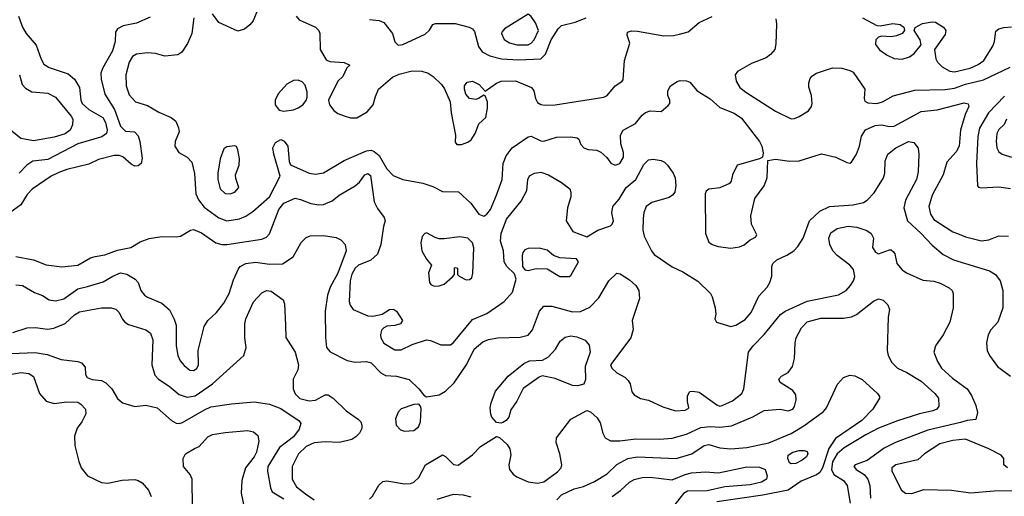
# Model space of a CAD drawing. Extents: x 1173079 to 1307053, y 522583 to 678478.
# Tile 162 of 256: x 1237988 to 1244199, y 576516 to 579523. Entities that reach past the tile are written whole.
import ezdxf

# ---------------------------------------------------------------- set-up
doc = ezdxf.new("R2010")
doc.units = 0

msp = doc.modelspace()

# ---------------------------------------------------------------- linework, layer by layer
at = {"layer": '0CON20XD'}
for points in [[(1239500, 579615), (1239460, 579515), (1239439.7, 579490.3), (1239406, 579464), (1239365, 579450), (1239244.8, 579504.8), (1239205, 579558.9)], [(1238811.5, 579538.5), (1238725, 579501.5), (1238642, 579485), (1238604.4, 579465), (1238592.2, 579445), (1238590, 579385), (1238574.6, 579325.4), (1238510.9, 579215), (1238500.4, 579185), (1238502.6, 579147.4), (1238525, 579053.8), (1238585.6, 578955.6), (1238625, 578851.1), (1238655, 578820), (1238712.5, 578815), (1238735, 578791.2), (1238746.4, 578755), (1238761.5, 578648.5), (1238754.4, 578615), (1238735, 578600), (1238715, 578598.8), (1238691.3, 578611.3), (1238638, 578658), (1238615, 578665.6), (1238585, 578665.5), (1238485, 578640), (1238425, 578611.4), (1238285, 578578.7), (1238235, 578559.4), (1238187.8, 578535), (1238067, 578453), (1238035, 578420.8), (1237995.7, 578355), (1237926.3, 578303.7)], [(1237981.2, 579545), (1238006.1, 579476.1), (1238028.5, 579435), (1238092.3, 579362.3), (1238122.8, 579272.8), (1238141.5, 579241.5), (1238175, 579221.8), (1238295, 579181.5), (1238335, 579148.6), (1238365.4, 579095), (1238373.1, 579015), (1238381.8, 578995), (1238425, 578956.8), (1238512.7, 578905), (1238529.4, 578875), (1238541.1, 578825), (1238535, 578804.6), (1238506.8, 578783.2), (1238355, 578740.3), (1238165, 578641.8), (1238070.7, 578629.3), (1238032.9, 578605), (1237985.3, 578554.7)], [(1239086.9, 579535), (1239073.3, 579435), (1239046.9, 579373.1), (1239011.1, 579318.9), (1238985, 579301.4), (1238903.3, 579293.3)], [(1239732.9, 579545), (1239751.4, 579521.4), (1239853.8, 579475), (1239876, 579455), (1239882.5, 579435), (1239884, 579335), (1239920.5, 579270.5), (1239945, 579260), (1240035, 579252.5), (1240070, 579235), (1240051.7, 579218.3), (1240026.7, 579165), (1239995.9, 579134.1), (1239935.8, 579015), (1239942.5, 578985), (1239970.2, 578950.2), (1239995, 578931.4), (1240035.5, 578915.5), (1240075, 578904.4), (1240115, 578904.5), (1240179.4, 578940.6), (1240218, 578985), (1240231.7, 579038.3), (1240252, 579085), (1240339.9, 579160.1), (1240381.7, 579178.3), (1240465, 579201.2), (1240525, 579198.5), (1240565, 579185.6), (1240596, 579165), (1240648.8, 579115), (1240667, 579087), (1240704.3, 579004.3), (1240709.2, 578935), (1240737.5, 578795), (1240735, 578750), (1240746.1, 578736.1), (1240775, 578736), (1240815, 578749.2), (1240837.1, 578765), (1240862.2, 578805), (1240884.3, 578865.7), (1240928, 578905), (1240940, 578965), (1240938.8, 579005), (1240925, 579042.5), (1240915, 579047.5), (1240882.5, 579025), (1240865, 579020), (1240825.7, 579025.7), (1240802.4, 579052.4), (1240793.3, 579085), (1240794.4, 579105.6), (1240810.3, 579129.7), (1240845, 579135.6), (1240885.8, 579115), (1240925, 579072.5), (1240995, 579122.9), (1241024.5, 579135.5), (1241115, 579137.8), (1241216, 579095), (1241232, 579075), (1241242, 579025), (1241255, 579000), (1241275, 578987.5), (1241303.5, 578983.5), (1241365, 578985.5), (1241672.5, 579035), (1241694.5, 579045.5), (1241745, 579106), (1241787.3, 579132.7), (1241795.8, 579144.2), (1241803.6, 579266.4), (1241837.5, 579375), (1241821.2, 579425), (1241822.5, 579445), (1241848.3, 579451.7), (1241885, 579450), (1242050.9, 579420.9), (1242112.2, 579422.2), (1242149.3, 579430.7), (1242205, 579446.2), (1242274.2, 579505.8), (1242357.1, 579542.9)], [(1240195, 579524.5), (1240255, 579518.1), (1240286, 579505), (1240339.2, 579435), (1240355, 579383.3), (1240375, 579362), (1240405, 579366), (1240545, 579432), (1240574.1, 579455.9), (1240595, 579492.5), (1240610.7, 579499.3), (1240735, 579498.6), (1240824.2, 579475), (1240844.8, 579464.8), (1240857.9, 579447.9), (1240883.3, 579353.3), (1240905, 579320.5), (1240954.3, 579294.3), (1241026.6, 579276.6), (1241135, 579268.8), (1241275, 579276.7), (1241304.1, 579305.9), (1241340.8, 579395), (1241385, 579464.4), (1241405, 579485.7), (1241492.4, 579507.6), (1241562, 579535)], [(1241195, 579363.7), (1241215, 579374.7), (1241233.1, 579395), (1241260.2, 579455), (1241242, 579502), (1241215, 579543.3), (1241195, 579557.8), (1241045.7, 579465), (1241028.6, 579445), (1241027.1, 579435), (1241045, 579398), (1241077.4, 579377.4), (1241125, 579364.1), (1241195, 579363.7)], [(1242758.8, 579528.8), (1242762, 579495), (1242758.7, 579371.3), (1242750.8, 579335), (1242725, 579304), (1242697.4, 579282.6), (1242605, 579247.1), (1242515.8, 579195), (1242501.4, 579175), (1242508.6, 579135), (1242530.6, 579095), (1242568.6, 579065), (1242755, 578945.5), (1242855, 578896.7), (1242875, 578898.8), (1242905, 578912.5), (1242965, 578948.8), (1242982.5, 578975), (1242987.1, 578995), (1242982.5, 579045), (1242966.4, 579096.4), (1242966.2, 579125), (1242975, 579152.5), (1242985, 579166.2), (1243015, 579186), (1243115, 579218.1), (1243175, 579216.7), (1243225, 579203.3), (1243245, 579191.9), (1243318.6, 579085), (1243314.2, 579025), (1243319.7, 579009.7), (1243338.3, 578998.3), (1243395, 578993.6), (1243430, 579005), (1243497.2, 579042.8), (1243635, 579078.5), (1243825, 579083.1), (1243885, 579090.5), (1243955, 579115.7), (1244067.5, 579142.5), (1244236, 579224)], [(1243305, 579534), (1243395, 579485.8), (1243415, 579484.2), (1243495, 579499.1), (1243542.5, 579492.5), (1243566.2, 579475), (1243570, 579455), (1243554, 579435), (1243519.1, 579420.9), (1243485, 579414.5), (1243425, 579418.8), (1243405, 579413.3), (1243388.8, 579395), (1243386.1, 579366.1), (1243412.1, 579332.1), (1243459.8, 579299.8), (1243505, 579278.6), (1243555, 579274.4), (1243600.7, 579289.3), (1243629.8, 579310.2), (1243673.8, 579365), (1243668, 579395), (1243631.2, 579455), (1243635.9, 579474.1), (1243682.1, 579497.9), (1243745, 579509.2), (1243765, 579507.1), (1243816, 579475), (1243830, 579455), (1243825, 579430), (1243758.8, 579335), (1243766.9, 579275), (1243777.8, 579255), (1243808.1, 579225), (1243855, 579198.5), (1243884, 579194), (1243983.1, 579216.9), (1244035, 579240.3), (1244070, 579265), (1244127.5, 579355), (1244137.8, 579385), (1244145, 579450), (1244163.8, 579465), (1244196.2, 579473.8), (1244245, 579477.5)], [(1238903.3, 579293.3), (1238845, 579309.1), (1238795, 579314.7), (1238725, 579305.2), (1238700.1, 579289.9), (1238679.4, 579255), (1238657.3, 579175), (1238660.4, 579105), (1238678.3, 579048.3), (1238718.1, 579005), (1238795, 578982.5), (1238865, 578938.5), (1238943.8, 578905), (1238972.3, 578882.3), (1238990.5, 578840.5), (1238994, 578815), (1238969.2, 578755), (1238967.5, 578725), (1238992.5, 578685), (1239045, 578656), (1239075, 578623.3), (1239091.7, 578551.7), (1239099.6, 578425), (1239115.8, 578385.8), (1239151.2, 578341.2), (1239245, 578272), (1239295, 578254), (1239374.1, 578265.9), (1239415.8, 578284.2), (1239457.9, 578312.1), (1239563.4, 578405), (1239630.5, 578535), (1239590.4, 578675), (1239585.5, 578714.5), (1239601.5, 578748.5), (1239635, 578766.4), (1239656.9, 578756.9), (1239678.8, 578725), (1239688.5, 578628.5), (1239696.9, 578606.9), (1239815, 578553.8), (1239855, 578548.8), (1239905, 578556.5), (1240035, 578633.6), (1240175, 578694.7), (1240205, 578699.6), (1240225, 578691.8), (1240255.8, 578665.8), (1240305, 578582), (1240345, 578539.4), (1240405, 578514.6), (1240531.8, 578491.8), (1240595, 578471.5), (1240655, 578438.9), (1240757, 578437), (1240835, 578366), (1240885.5, 578295.5), (1240915, 578282.9), (1240935, 578295.6), (1240957.1, 578325), (1240996.5, 578415), (1241031.5, 578515), (1241038.7, 578615), (1241056.1, 578665), (1241095, 578713.6), (1241195, 578782.9), (1241215, 578787.1), (1241275, 578758.6), (1241295, 578755.8), (1241375, 578781.4), (1241465, 578783.3), (1241505, 578777.5), (1241515, 578770), (1241527.5, 578735), (1241547.5, 578715), (1241575, 578703.3), (1241629.3, 578699.3), (1241655, 578687.5), (1241692.7, 578652.7), (1241716.8, 578616.8), (1241745, 578604.4), (1241774.5, 578615.5), (1241796, 578655), (1241796.2, 578685), (1241780.7, 578739.3), (1241778.8, 578795), (1241794, 578825), (1241872.6, 578867.4), (1241915, 578921.1), (1241935, 578936.5), (1241965, 578946.9), (1242035, 578943.3), (1242079.3, 578980.7), (1242090, 578995), (1242090, 579015), (1242076.7, 579045), (1242076.2, 579075), (1242094.2, 579105), (1242135, 579132.9), (1242155, 579138.6), (1242195, 579138.1), (1242215, 579129.2), (1242261.9, 579075), (1242344.2, 579024.2), (1242405, 578968.6), (1242495, 578932.5), (1242541.2, 578901.2), (1242655.6, 578755), (1242669.4, 578725), (1242678, 578682), (1242673.6, 578656.4), (1242655.9, 578644.1), (1242513.3, 578605), (1242484, 578545), (1242476.2, 578505), (1242465, 578490), (1242405, 578461.2), (1242335, 578453.3), (1242319.5, 578440.5), (1242312.5, 578425), (1242313.3, 578175), (1242335, 578120), (1242356.7, 578105), (1242395, 578092.2), (1242475, 578082.2), (1242529.3, 578090.7), (1242557.4, 578102.6), (1242595, 578134), (1242629.2, 578150.8), (1242637.5, 578165), (1242603.7, 578233.7), (1242600.5, 578285), (1242625.3, 578394.7), (1242685, 578475.7), (1242704.1, 578525), (1242707.5, 578635), (1242755, 578643.5), (1242845, 578630.5), (1242905, 578632.9), (1243045, 578676.5), (1243135.5, 578655.5), (1243205, 578621.2), (1243225, 578617.5), (1243236.1, 578623.9), (1243267.5, 578675), (1243285.4, 578724.6), (1243298, 578788), (1243323, 578827), (1243385, 578855.4), (1243425, 578860), (1243475, 578850), (1243505, 578851.3), (1243675, 578942.9), (1243775, 578954.7), (1243945, 578998.5), (1243971.9, 578991.9), (1243975.6, 578975), (1243951.5, 578925), (1243923.1, 578825), (1243913.8, 578725), (1243895, 578689.4), (1243836.9, 578625), (1243814.4, 578545), (1243743.8, 578415), (1243723.5, 578345), (1243733.6, 578295), (1243755, 578261.5), (1243875, 578185.5), (1243903.8, 578173.8), (1243955, 578153.5), (1244055, 578127.5), (1244102.5, 578135), (1244165, 578159.2), (1244225, 578158)], [(1237986.9, 579175), (1238004.6, 579115), (1238025, 579091.2), (1238065, 579068.4), (1238165, 579058.5), (1238215, 579034.5), (1238313.3, 578915), (1238322.7, 578895), (1238320.5, 578859.5), (1238307.3, 578825), (1238275, 578802.9), (1238205, 578782.4), (1238075, 578759), (1237995, 578773.6), (1237915, 578838.4)], [(1239655, 578946.7), (1239715, 578954.7), (1239745, 578966.2), (1239773.7, 578986.3), (1239796, 579014), (1239802.5, 579035), (1239801.8, 579065), (1239789.2, 579109.2), (1239770.7, 579130.7), (1239745, 579141.3), (1239715, 579140), (1239674.4, 579115.6), (1239619.2, 579055), (1239599.2, 579015), (1239600.8, 578985), (1239625, 578952.9), (1239655, 578946.7)], [(1244200.1, 579039.9), (1244100, 578935), (1244042.2, 578837.8), (1244031.2, 578785), (1244024.1, 578615), (1244030, 578475), (1244036.4, 578466.4), (1244052.5, 578462.5), (1244165, 578468.5), (1244238.3, 578458.3)], [(1244213.5, 578895), (1244198.2, 578861.8), (1244165, 578829.2), (1244152.7, 578805), (1244147.9, 578755), (1244152.9, 578715), (1244165, 578689.2), (1244185.4, 578675.4), (1244245, 578654.6)], [(1239315, 578424.3), (1239346.2, 578435), (1239370, 578465), (1239351.7, 578521.7), (1239350, 578545), (1239372, 578605), (1239374.1, 578644.1), (1239365, 578702.5), (1239355, 578722.5), (1239345, 578726.2), (1239295, 578721.4), (1239275, 578707.5), (1239252.7, 578645), (1239237.3, 578555), (1239237.8, 578515), (1239252.9, 578455), (1239285, 578426), (1239315, 578424.3)], [(1242827.9, 578037.9), (1242872.5, 578065), (1242897.7, 578092.3), (1242929.6, 578145), (1242970.6, 578255), (1243035, 578315.5), (1243095.4, 578344.6), (1243245, 578355.4), (1243310.2, 578369.8), (1243334.7, 578385.3), (1243378.5, 578431.5), (1243436.8, 578525), (1243444.7, 578555), (1243447.6, 578632.4), (1243465.3, 578674.7), (1243515, 578713.6), (1243595, 578754.6), (1243628.1, 578748.1), (1243655, 578713.3), (1243660.5, 578675), (1243656.1, 578563.9), (1243645.4, 578515), (1243576.8, 578385), (1243565.4, 578335), (1243587.5, 578255), (1243675, 578174.5), (1243745, 578100.6), (1243812.4, 578042.4), (1243878.9, 578008.9), (1244105, 577937.5), (1244142.9, 577915), (1244172.2, 577875), (1244190, 577815), (1244189.1, 577705), (1244158.2, 577615), (1244114.4, 577565.6), (1244097.2, 577535), (1244087.5, 577485), (1244091.1, 577435), (1244105.6, 577405), (1244156.7, 577335), (1244237.3, 577275)], [(1237965, 578030), (1238075, 578008.8), (1238155, 577976.2), (1238255, 577963.8), (1238355, 577975.3), (1238435, 578020.9), (1238465, 578030), (1238525, 578039.2), (1238605, 578069.2), (1238690, 578085), (1238748.5, 578121.5), (1238805, 578141.5), (1238885, 578155.4), (1238975, 578152.2), (1239003.4, 578156.6), (1239065, 578194.3), (1239085, 578199.4), (1239135, 578178.6), (1239226.2, 578116.2), (1239263.8, 578103.8), (1239295, 578103.8), (1239515, 578137.8), (1239545, 578150), (1239565, 578172), (1239622.4, 578325), (1239655, 578366.4), (1239725, 578396.4), (1239759.5, 578389.5), (1239825, 578363.5), (1239874.3, 578355.7), (1239905, 578357.5), (1239959.7, 578380.3), (1240003.3, 578415), (1240105.4, 578474.6), (1240131.7, 578498.3), (1240166, 578545), (1240185, 578551.9), (1240200.5, 578540.5), (1240223.7, 578373.7), (1240245, 578332), (1240288, 578275), (1240294.2, 578255), (1240282.6, 578217.4), (1240266.9, 578105), (1240245.5, 578044.5), (1240203.5, 578006.5), (1240125, 577974.4), (1240105, 577954.4), (1240083.1, 577916.9), (1240072.7, 577875), (1240067.5, 577745), (1240072.1, 577722.1), (1240092, 577695), (1240185, 577654.5), (1240215, 577653.5), (1240274.1, 577665.9), (1240320, 577695), (1240345.9, 577695.9), (1240365, 577683.3), (1240403.8, 577625), (1240390, 577605), (1240355, 577594.4), (1240305, 577589.2), (1240285, 577580), (1240270.8, 577565), (1240263.3, 577535), (1240266.9, 577515), (1240285, 577482), (1240355, 577440), (1240395, 577441.1), (1240465, 577474.4), (1240555, 577503.6), (1240579.5, 577499.5), (1240645, 577472.2), (1240705, 577472), (1240725, 577486), (1240845, 577631.1), (1240935, 577670), (1241044, 577745), (1241096.4, 577803.6), (1241120, 577885), (1241108.8, 577918.8), (1241061.2, 577965), (1241044.3, 577994.3), (1241039.2, 578065), (1241022.2, 578125), (1241024.5, 578174.5), (1241058.7, 578265), (1241151.3, 578378.7), (1241186.4, 578445), (1241192.9, 578515), (1241205, 578538), (1241235, 578554.4), (1241275, 578561.2), (1241324, 578544), (1241405.7, 578495), (1241457.5, 578455), (1241465.7, 578435), (1241465.8, 578405), (1241442.9, 578335), (1241435.6, 578255), (1241477, 578187), (1241565, 578152.5), (1241635, 578196), (1241715, 578223.3), (1241725, 578232.5), (1241733.8, 578255), (1241722.5, 578305), (1241729.2, 578345), (1241768.7, 578391.3), (1241814.6, 578465), (1241875.2, 578514.8), (1241925, 578608.9), (1241955, 578637.9), (1241985, 578642.5), (1242033.6, 578633.6), (1242055, 578624.3), (1242075.4, 578605.4), (1242110, 578555), (1242123.1, 578525), (1242127.6, 578477.6), (1242120, 578435), (1242106.2, 578415), (1242085, 578402), (1241975, 578370.6), (1241940.8, 578345), (1241926.1, 578306.1), (1241920.9, 578269.1), (1241920, 578195), (1241927.6, 578157.6), (1241973.1, 578065), (1241991.4, 578041.4), (1242105, 577963.1), (1242172, 577932), (1242265, 577872.5), (1242345.5, 577795.5), (1242357.1, 577775), (1242376, 577705), (1242380, 577665), (1242373.8, 577635), (1242384.3, 577614.3), (1242475, 577586.7), (1242506.2, 577595), (1242565, 577630.8), (1242603.3, 577675), (1242651.1, 577778.9), (1242702.9, 577835), (1242720.6, 577865), (1242733.1, 577905), (1242732.2, 577965), (1242739.5, 577985), (1242765, 578007.5), (1242827.9, 578037.9)], [(1237965, 577849.5), (1238005, 577846.4), (1238081.9, 577801.9), (1238133, 577783), (1238175, 577755.7), (1238215, 577749.1), (1238267.6, 577762.4), (1238355, 577824.6), (1238415, 577839.2), (1238515, 577870), (1238575, 577905.5), (1238625, 577925.5), (1238665, 577917.5), (1238716.2, 577885), (1238736, 577865), (1238752.9, 577815), (1238775.5, 577785.5), (1238795, 577771.4), (1238885, 577735.6), (1238933.1, 577693.1), (1238963.3, 577633.3), (1238974.5, 577595), (1238976.2, 577465), (1238985, 577403.8), (1239000.6, 577370.6), (1239025, 577340.8), (1239061.7, 577311.7), (1239085, 577308.9), (1239105, 577323.1), (1239116.5, 577345), (1239113.6, 577435), (1239151.7, 577588.3), (1239175.3, 577624.7), (1239228.9, 577675), (1239275, 577734.3), (1239309.1, 577795), (1239337.2, 577882.8), (1239367.9, 577952.1), (1239378.8, 577965), (1239415, 577984.4), (1239475, 577992.3), (1239565, 577979.6), (1239646.4, 577983.7), (1239712.6, 578027.4), (1239763, 578117), (1239795, 578149.4), (1239819.8, 578160.2), (1239905, 578161.8), (1239985, 578149.2), (1240014.7, 578134.7), (1240040.8, 578105), (1240048.4, 578065), (1239995, 577924.3), (1239946.4, 577835), (1239930.8, 577785), (1239915.4, 577684.6), (1239917.6, 577517.6), (1239924.3, 577455), (1239947.4, 577427.4), (1240055, 577372.9), (1240105, 577361.8), (1240175, 577366.1), (1240205, 577357.7), (1240265.6, 577295), (1240295, 577279.1), (1240365, 577273.6), (1240445, 577252.5), (1240506, 577195), (1240536.7, 577155), (1240554, 577144), (1240635, 577156.9), (1240675, 577180), (1240728.1, 577231.9), (1240809.4, 577350.6), (1240854.4, 577445), (1240910.2, 577489.8), (1240945, 577504.5), (1241005, 577516.2), (1241145, 577520.5), (1241195, 577532.2), (1241223.1, 577566.9), (1241266.5, 577685), (1241295, 577715.6), (1241345, 577715.4), (1241475, 577680), (1241525, 577682), (1241585, 577708.5), (1241641.2, 577768.8), (1241705, 577875.8), (1241755, 577922.9), (1241775, 577919.2), (1241835, 577882.5), (1241875, 577845.8), (1241893.1, 577815), (1241897.8, 577765), (1241851.2, 577625), (1241857.7, 577567.7), (1241844.2, 577515), (1241714, 577345), (1241724, 577325), (1241754.6, 577294.6), (1241805, 577267.5), (1241826.8, 577246.8), (1241838.8, 577225), (1241850, 577175), (1241865, 577156.7), (1241905, 577134.2), (1241955, 577122), (1242045, 577080), (1242125, 577054.4), (1242185, 577059.2), (1242205, 577070), (1242208.8, 577075), (1242200, 577115), (1242200.7, 577149.3), (1242215, 577177.5), (1242235, 577180), (1242275, 577173.3), (1242385, 577092.2), (1242405, 577085.6), (1242420.2, 577089.8), (1242485, 577119.4), (1242544, 577165), (1242557.1, 577195), (1242586.5, 577425), (1242614.4, 577465), (1242685, 577536.5), (1242787.3, 577662.7), (1242816.1, 577683.9), (1242955, 577746.9), (1243153.1, 577786.9), (1243200.6, 577815), (1243228.5, 577845), (1243247.5, 577875), (1243256.3, 577903.7), (1243247.5, 577947.5), (1243224, 577975), (1243144.5, 578034.5), (1243117.5, 578065), (1243098.9, 578105), (1243092.5, 578145), (1243105, 578178.1), (1243145, 578206.2), (1243215, 578220.8), (1243268.8, 578215), (1243332.1, 578192.1), (1243360, 578175), (1243374, 578145), (1243368, 578085), (1243385.9, 578055.9), (1243405, 578046.2), (1243475, 578070), (1243485, 578070), (1243499.3, 578059.3), (1243508.8, 578045), (1243520.8, 577985), (1243555, 577945.7), (1243582, 577925), (1243685, 577880), (1243755, 577872.9), (1243795, 577860.8), (1243852.3, 577832.3), (1243870, 577815), (1243876.2, 577795), (1243876.2, 577705), (1243856, 577615), (1243814, 577535), (1243765, 577466.2), (1243754.4, 577425), (1243776.9, 577366.9), (1243803.6, 577323.6), (1243871.9, 577261.9), (1243964.7, 577194.7), (1243992.6, 577152.6), (1244018.9, 577088.9), (1244029.1, 577045), (1244019.7, 577000.3), (1243965, 576995.3), (1243922.8, 576982.8), (1243716.7, 576933.3), (1243513.7, 576856.3), (1243440.7, 576819.3), (1243335, 576742.8), (1243258.8, 576715), (1243250, 576705), (1243264.3, 576685), (1243315, 576654.6), (1243338.8, 576625), (1243350, 576585), (1243355.2, 576505)], [(1240602.5, 577842.5), (1240635, 577843.3), (1240666.7, 577855), (1240719.3, 577900.7), (1240730, 577915), (1240730, 577955), (1240735, 577960), (1240750, 577955), (1240750, 577915), (1240760, 577905), (1240805, 577882), (1240825, 577883.8), (1240840, 577895), (1240846.8, 577923.2), (1240854, 578084), (1240845, 578116), (1240815, 578144.3), (1240765, 578153.1), (1240665, 578139.5), (1240635, 578141.1), (1240608.3, 578148.3), (1240555, 578179.2), (1240543.8, 578175), (1240528, 578155), (1240519.2, 578115), (1240524.2, 578065), (1240555, 578011.2), (1240586.7, 577975), (1240566.2, 577925), (1240572.5, 577865), (1240581.7, 577851.7), (1240602.5, 577842.5)], [(1241455, 577902.5), (1241465, 577910), (1241512.5, 577995), (1241500, 578015), (1241395, 578021.4), (1241355, 578035.8), (1241315, 578068.1), (1241265, 578080.9), (1241195, 578080), (1241175, 578070), (1241162.5, 578055), (1241157.5, 578035), (1241160, 577965), (1241173.8, 577943.8), (1241195, 577940.8), (1241247, 577953), (1241315, 577951.9), (1241395, 577903.8), (1241455, 577902.5)], [(1237945, 577550), (1238035, 577580), (1238085, 577580.6), (1238165, 577570.3), (1238204.1, 577575.9), (1238275, 577607.3), (1238335, 577660.9), (1238365, 577679.1), (1238505, 577704.5), (1238565.5, 577705.5), (1238595, 577695.7), (1238615.7, 577675), (1238635.4, 577635.4), (1238650.6, 577615), (1238675, 577599.1), (1238785, 577565.5), (1238813.1, 577545), (1238827.4, 577502.6), (1238821.1, 577345), (1238840.6, 577280.6), (1238864.3, 577255), (1238931, 577211), (1238995, 577157.5), (1239045, 577141.8), (1239095, 577150.9), (1239205.2, 577224.8), (1239402.9, 577405), (1239417.8, 577455), (1239409.5, 577515), (1239409.5, 577605), (1239415.5, 577635), (1239463.8, 577743.8), (1239515, 577800.6), (1239545, 577814.5), (1239575, 577810.5), (1239651.2, 577755), (1239659.7, 577729.7), (1239664.4, 577595), (1239667.7, 577517.7), (1239725.4, 577425.4), (1239747.5, 577345), (1239741.9, 577315), (1239713.3, 577255), (1239713.5, 577195), (1239725, 577162.9), (1239755, 577133.9), (1239815, 577117.6), (1239855, 577122.5), (1239915, 577156.9), (1239935, 577155.6), (1239965.3, 577135.3), (1240048, 577055), (1240123.7, 577003.7), (1240140, 576985), (1240145.7, 576965), (1240145.5, 576944.5), (1240132.5, 576915), (1240109.3, 576890.7), (1240083.8, 576875), (1240005, 576856.1), (1239915, 576859.1), (1239845, 576854.2), (1239795, 576829.7), (1239747.3, 576785), (1239707.7, 576705), (1239706.2, 576625), (1239735.4, 576575), (1239790.8, 576530.8), (1239845, 576493.2)], [(1240195, 576498.6), (1240213.1, 576516.9), (1240254.2, 576585.8), (1240279.4, 576610.6), (1240305, 576613.3), (1240415, 576595.4), (1240452.9, 576597.1), (1240475, 576604.6), (1240506, 576634), (1240548.2, 576715), (1240655, 576778.8), (1240675, 576767.5), (1240725, 576717.1), (1240755, 576711.9), (1240845, 576776.9), (1240895, 576830), (1240995, 576892.5), (1241015, 576887.5), (1241062.8, 576842.8), (1241080, 576815), (1241087.4, 576777.4), (1241073.3, 576715), (1241078, 576685), (1241100.9, 576655), (1241125, 576638.2), (1241195, 576607.7), (1241255, 576598.2), (1241295, 576607.7), (1241379.9, 576670.1), (1241403.3, 576695), (1241407.1, 576715), (1241395, 576783.8), (1241372.1, 576855), (1241375.4, 576885), (1241465, 577003.2), (1241565, 577058), (1241589.1, 577049.1), (1241631.1, 577011.1), (1241649.1, 576979.1), (1241666.9, 576915), (1241681.4, 576885), (1241715.5, 576865.5), (1241774.6, 576865.4), (1241875, 576879.6), (1242025, 576876.2), (1242105, 576884), (1242195, 576907.3), (1242285, 576950.8), (1242346.7, 576956.7), (1242405, 576953.2), (1242478.3, 576961.7), (1242612.9, 577017.1), (1242685, 577056.7), (1242785, 577066.2), (1242835, 577055.8), (1242865, 577066.2), (1242875, 577082.5), (1242885.7, 577125), (1242885, 577156.7), (1242865, 577183.8), (1242784.3, 577234.3), (1242776.7, 577255), (1242793.3, 577275), (1242835, 577296.2), (1242862.5, 577335), (1242875.6, 577385), (1242879.5, 577485), (1242886.4, 577515), (1242920.6, 577579.4), (1242955, 577617.1), (1243041.1, 577638.9), (1243185, 577640), (1243235, 577648.1), (1243266.1, 577663.9), (1243375, 577748.1), (1243405, 577761.4), (1243435, 577754.2), (1243465, 577723.8), (1243475.7, 577695), (1243467.1, 577647.1), (1243461.1, 577435), (1243466.9, 577405), (1243489.7, 577359.7), (1243524.6, 577324.6), (1243585, 577296.9), (1243675, 577241.5), (1243761.4, 577165), (1243783.1, 577135), (1243785.7, 577085), (1243773.4, 577066.6), (1243748.8, 577055), (1243664.1, 577035.9), (1243525, 576993.3), (1243405, 576945.8), (1243325.5, 576905), (1243188.2, 576821.8), (1243145.3, 576785), (1243115, 576733.8), (1243108.1, 576685), (1243124.3, 576654.3), (1243185.4, 576615), (1243208.9, 576585), (1243227.5, 576472.5)], [(1241025, 576977.5), (1240995, 576982.5), (1240966.7, 577015), (1240960, 577035), (1240956.2, 577075), (1240962, 577105), (1240990.2, 577179.8), (1241068.6, 577275), (1241167.5, 577355), (1241205, 577370.4), (1241285.4, 577374.6), (1241324.3, 577395), (1241368.9, 577445), (1241397.5, 577495), (1241429.3, 577520.7), (1241465, 577528.5), (1241502.2, 577522.2), (1241555, 577500.6), (1241579.7, 577469.7), (1241586.5, 577425), (1241554.6, 577335), (1241556.7, 577253.3), (1241547.3, 577222.7), (1241506.6, 577213.4), (1241475, 577215.4), (1241365, 577259.5), (1241284.3, 577275.7), (1241265, 577268), (1241163.4, 577196.6), (1241123.8, 577116.2), (1241087.3, 577062.7), (1241073.3, 577015), (1241055.9, 576994.1), (1241035, 576982.5), (1241025, 576977.5)], [(1237885, 577415.3), (1238085, 577422.7), (1238160.8, 577410.8), (1238250.6, 577379.4), (1238355, 577366.9), (1238377.6, 577357.6), (1238401.7, 577331.7), (1238403.8, 577285), (1238413.3, 577265), (1238445, 577252.9), (1238505, 577246), (1238531.7, 577231.7), (1238570, 577195), (1238605, 577134), (1238636.2, 577105), (1238715, 577082.5), (1238785, 577090.5), (1238855, 577074.4), (1238945.3, 576995.3), (1238975, 576976.7), (1238995, 576974.5), (1239015, 576980.9), (1239155, 577062.7), (1239195, 577080), (1239325, 577100), (1239466.9, 577113.1), (1239565, 577098.2), (1239635, 577070), (1239751.9, 576991.9), (1239760.9, 576975), (1239750.5, 576939.5), (1239715, 576890.5), (1239626.7, 576823.3), (1239554, 576705), (1239550.8, 576675), (1239569.4, 576569.4), (1239580, 576545), (1239655, 576500.4)], [(1237883, 577277), (1237995, 577297.9), (1238045, 577290), (1238075, 577272.5), (1238112.5, 577165), (1238155, 577116.7), (1238205, 577101.4), (1238285, 577112.9), (1238355, 577110), (1238375, 577097.1), (1238402.9, 577065), (1238405, 577037.5), (1238380.8, 576985), (1238351.4, 576945), (1238334.4, 576895), (1238337, 576837), (1238360.8, 576735), (1238377.1, 576695), (1238415, 576644.3), (1238505, 576602.3), (1238545, 576598.9), (1238635, 576617.6), (1238715, 576621.8), (1238736.5, 576616.5), (1238760.2, 576600.3), (1238801.8, 576555), (1238817.6, 576515)], [(1241376.5, 576495), (1241405, 576525.6), (1241486.8, 576563.2), (1241545, 576578.1), (1241615, 576610.5), (1241695, 576657.3), (1241755, 576716.1), (1241825, 576754.7), (1241885, 576765.3), (1242130, 576755), (1242228.6, 576785), (1242305, 576837.5), (1242335, 576843.6), (1242405, 576822.1), (1242475, 576815.4), (1242575, 576823.2), (1242713.7, 576853.7), (1242855, 576912.6), (1242935, 576961.2), (1243059.5, 577050.5), (1243077.1, 577075), (1243147.4, 577222.6), (1243185.3, 577264.7), (1243225, 577280.8), (1243257, 577277), (1243302.3, 577252.3), (1243400, 577165), (1243412, 577145), (1243410.8, 577135), (1243370, 577065), (1243301.2, 576995), (1243135, 576881.9), (1243091.7, 576818.3), (1243052.3, 576695), (1243035, 576665.9), (1243015, 576651.6), (1242918.7, 576611.3), (1242835, 576554.6), (1242676.9, 576523.1), (1242385, 576481.5)], [(1240415, 576927.1), (1240475, 576931.4), (1240502.9, 576955), (1240517.1, 576985), (1240520.7, 577070.7), (1240517.5, 577085), (1240505, 577096.7), (1240475, 577096), (1240395, 577067.5), (1240375, 577046.7), (1240359.4, 577005), (1240363.1, 576965), (1240391.2, 576935), (1240415, 576927.1)], [(1239077.5, 576445), (1239077.1, 576625), (1239063.2, 576653.2), (1239022, 576705), (1239020, 576755), (1239033.8, 576785), (1239091.2, 576818.8), (1239120.5, 576829.5), (1239175, 576892), (1239205, 576906.9), (1239285, 576919.5), (1239425, 576930.5), (1239462.6, 576922.6), (1239489.8, 576899.8), (1239497.8, 576865), (1239481.5, 576795), (1239466.9, 576765), (1239412.9, 576695), (1239389.1, 576615), (1239385.4, 576535), (1239403.5, 576445)], [(1244218.8, 576695), (1244196.7, 576715), (1244196.2, 576755), (1244180, 576775), (1244101.9, 576815), (1243955, 576877.4), (1243875, 576867.6), (1243792.6, 576847.4), (1243695.8, 576785), (1243652.9, 576747.1), (1243514.2, 576715), (1243490, 576695), (1243488.6, 576675), (1243551.2, 576555), (1243575, 576536), (1243615, 576532.9), (1243691.9, 576558.1), (1243865, 576554.8), (1243985, 576538.8), (1244135, 576551.2), (1244267.5, 576552.5)], [(1242855, 576720), (1242845, 576727.5), (1242834, 576755), (1242836, 576775), (1242865.5, 576794.5), (1242904.2, 576804.2), (1242935.6, 576805.6), (1242955, 576798.8), (1242960, 576785), (1242950.8, 576765), (1242925, 576744.2), (1242885, 576724.2), (1242855, 576720)], [(1241725, 576515.4), (1241777.3, 576552.7), (1241835, 576605.4), (1241865, 576622.9), (1241914.5, 576634.5), (1241965, 576636.2), (1242105, 576620.4), (1242185, 576654.1), (1242225, 576664.2), (1242315, 576671.4), (1242396.3, 576663.7), (1242575, 576702.1), (1242655, 576699.4), (1242690, 576685), (1242704.2, 576645), (1242698.6, 576625), (1242668, 576605), (1242595, 576589.2), (1242436.9, 576576.9), (1242325, 576550.9), (1242201.6, 576548.4), (1242175.9, 576534.1), (1242115, 576456.9)], [(1240622.1, 576497.9), (1240725, 576529.5), (1240785, 576524.5), (1240835, 576513.5)]]:
    msp.add_lwpolyline(points, dxfattribs=at)

doc.saveas('drawing.dxf')
